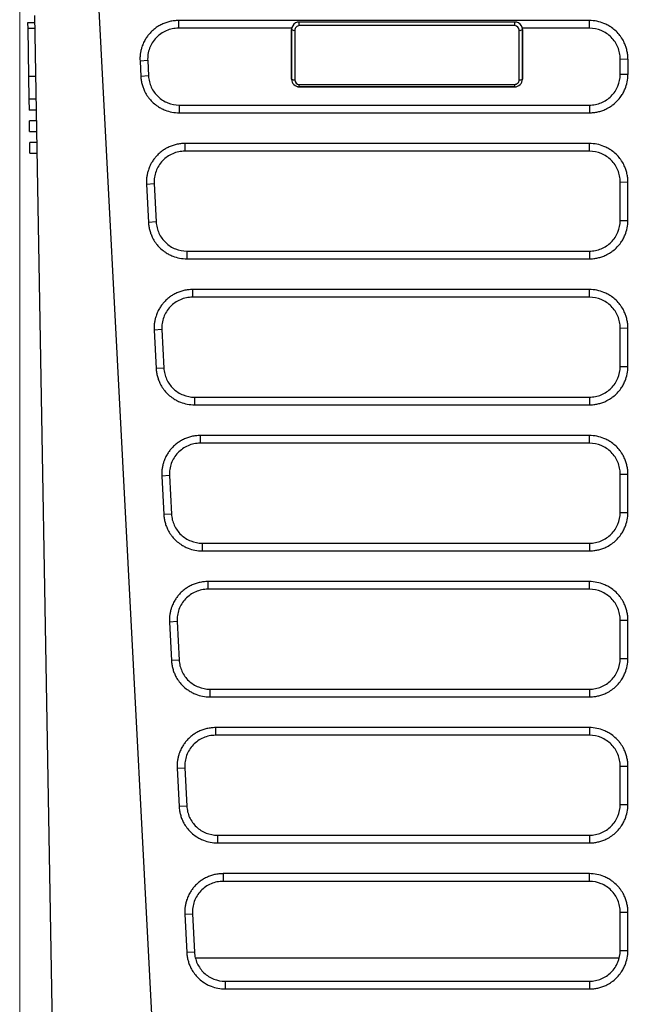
# Model space of a CAD drawing. Header units: millimetres. Extents: x -508 to 796, y -404 to 760.
# Tile 13 of 116: x 165 to 205, y -321 to -257. Entities that reach past the tile are written whole.
import ezdxf

# ---------------------------------------------------------------- set-up
doc = ezdxf.new("R2010")
doc.units = ezdxf.units.MM
doc.styles.add('SLDTEXTSTYLE0', font='TXT', dxfattribs={"width": 0.75})
doc.dimstyles.new('SLDDIMSTYLE0', dxfattribs={"dimtxt": 3.5, "dimasz": 3.302, "dimexe": 0, "dimexo": 0.0625, "dimgap": 0.875, "dimtad": 1, "dimrnd": 1e-09, "dimzin": 12, "dimdsep": 46, "dimtxsty": 'SLDTEXTSTYLE0', "dimsah": 1, "dimcen": 0.09, "dimadec": 0, "dimazin": 3, "dimtfac": 1, "dimtofl": 0, "dimtmove": 0, "dimatfit": 3, "dimfxl": 1, "dimfrac": 2, "dimtolj": 1, "dimtzin": 12, "dimarcsym": 0})

# ---------------------------------------------------------------- blocks, each defined once
blk = doc.blocks.new('_D_2')
at = {"color": 8, "linetype": 'Continuous', "lineweight": 0}
for p, q in [((164.791, -200.444), (164.791, -376.835)), ((295.857, -200.444), (295.857, -376.835)), ((164.791, -375.835), (295.857, -375.835))]:
    blk.add_line(p, q, dxfattribs=at)
at = {"color": 8, "linetype": 'Continuous', "lineweight": 18}
for points in [[(164.791, -375.835), (168.093, -376.343), (168.093, -375.327)], [(295.857, -375.835), (292.555, -375.327), (292.555, -376.343)]]:
    blk.add_solid(points, dxfattribs=at)
at = {"color": 8, "linetype": 'Continuous', "lineweight": 18, "insert": (228.883, -371.324), "char_height": 3.5, "attachment_point": 1, "style": 'SLDTEXTSTYLE0'}
blk.add_mtext('131.07', dxfattribs=at)

msp = doc.modelspace()

# ---------------------------------------------------------------- linework, layer by layer
at = {"color": 7, "linetype": 'Continuous', "lineweight": 25}
for p, q in [((169.521, -248.12), (174.378, -340.787)), ((165.779, -256.807), (165.305, -256.807)), ((165.305, -256.807), (165.312, -257.171)), ((167.245, -340.787), (165.771, -256.346)), ((201.824, -256.664), (175.107, -256.664)), ((175.107, -256.664), (175.107, -257.164)), ((182.966, -256.997), (182.966, -256.759)), ((196.966, -256.759), (182.966, -256.759)), ((196.966, -256.997), (196.966, -256.759)), ((201.824, -257.164), (201.824, -256.664)), ((165.786, -257.171), (165.312, -257.171)), ((165.312, -257.171), (165.366, -260.287)), ((182.474, -257.164), (175.107, -257.164)), ((182.466, -257.164), (182.466, -257.252)), ((182.466, -260.475), (182.466, -257.252)), ((182.466, -257.252), (182.466, -260.479)), ((182.666, -257.297), (182.666, -260.519)), ((196.966, -256.997), (182.966, -256.997)), ((197.266, -260.519), (197.266, -257.297)), ((201.824, -257.164), (197.458, -257.164)), ((197.466, -257.252), (197.466, -257.164)), ((197.466, -257.252), (197.466, -260.475)), ((197.466, -260.479), (197.466, -257.252)), ((173.11, -259.269), (172.611, -259.304)), ((172.611, -259.304), (172.663, -260.303)), ((173.11, -259.269), (173.162, -260.268)), ((203.824, -259.164), (204.324, -259.173)), ((203.824, -260.164), (203.824, -259.164)), ((204.324, -259.173), (204.324, -260.172)), ((165.366, -260.287), (165.84, -260.287)), ((165.366, -260.287), (165.392, -261.789)), ((173.162, -260.268), (172.663, -260.303)), ((182.466, -260.479), (182.466, -260.475)), ((197.466, -260.475), (197.466, -260.479)), ((204.324, -260.172), (203.824, -260.164)), ((182.966, -260.82), (196.966, -260.82)), ((182.966, -260.975), (182.966, -260.82)), ((196.966, -260.975), (182.966, -260.975)), ((182.966, -260.975), (182.966, -260.979)), ((182.966, -260.979), (196.966, -260.979)), ((196.966, -260.975), (196.966, -260.82)), ((196.966, -260.979), (196.966, -260.975)), ((165.866, -261.789), (165.392, -261.789)), ((165.392, -261.789), (165.405, -262.489)), ((165.879, -262.489), (165.405, -262.489)), ((175.159, -262.164), (175.159, -262.663)), ((175.159, -262.164), (201.824, -262.164)), ((201.824, -262.164), (201.824, -262.663)), ((165.429, -263.889), (165.417, -263.189)), ((165.891, -263.189), (165.417, -263.189)), ((165.891, -263.189), (165.417, -263.189)), ((175.159, -262.663), (201.824, -262.663)), ((165.429, -263.889), (165.903, -263.889)), ((165.915, -264.589), (165.441, -264.589)), ((165.453, -265.289), (165.441, -264.589)), ((165.915, -264.589), (165.441, -264.589)), ((201.824, -264.663), (175.526, -264.663)), ((175.526, -264.663), (175.526, -265.163)), ((201.824, -265.163), (201.824, -264.663)), ((165.453, -265.289), (165.927, -265.289)), ((201.824, -265.163), (175.526, -265.163)), ((173.03, -267.303), (173.529, -267.268)), ((173.03, -267.303), (173.161, -269.802)), ((173.529, -267.268), (173.66, -269.767)), ((203.824, -267.163), (204.324, -267.172)), ((203.824, -269.662), (203.824, -267.163)), ((204.324, -269.671), (204.324, -267.172)), ((173.66, -269.767), (173.161, -269.802)), ((203.824, -269.662), (204.324, -269.671)), ((175.657, -271.662), (175.657, -272.162)), ((175.657, -271.662), (201.824, -271.662)), ((175.657, -272.162), (201.824, -272.162)), ((201.824, -271.662), (201.824, -272.162)), ((201.824, -274.162), (176.024, -274.162)), ((176.024, -274.162), (176.024, -274.662)), ((201.824, -274.662), (176.024, -274.662)), ((201.824, -274.662), (201.824, -274.162)), ((203.824, -276.662), (204.324, -276.67)), ((203.824, -279.161), (203.824, -276.662)), ((204.324, -279.169), (204.324, -276.67)), ((174.027, -276.766), (173.528, -276.801)), ((173.528, -276.801), (173.659, -279.3)), ((174.027, -276.766), (174.158, -279.265)), ((203.824, -279.161), (204.324, -279.169)), ((174.158, -279.265), (173.659, -279.3)), ((176.155, -281.161), (176.155, -281.661)), ((176.155, -281.161), (201.824, -281.161)), ((201.824, -281.161), (201.824, -281.661)), ((176.155, -281.661), (201.824, -281.661)), ((201.824, -283.66), (176.522, -283.66)), ((176.522, -283.66), (176.522, -284.16)), ((201.824, -284.16), (201.824, -283.66)), ((201.824, -284.16), (176.522, -284.16)), ((174.525, -286.265), (174.026, -286.3)), ((174.525, -286.265), (174.656, -288.764)), ((203.824, -286.16), (204.324, -286.169)), ((203.824, -288.659), (203.824, -286.16)), ((204.324, -288.668), (204.324, -286.169)), ((174.026, -286.3), (174.157, -288.799)), ((174.656, -288.764), (174.157, -288.799)), ((203.824, -288.659), (204.324, -288.668)), ((176.653, -290.659), (176.653, -291.159)), ((176.653, -290.659), (201.824, -290.659)), ((201.824, -290.659), (201.824, -291.159)), ((176.653, -291.159), (201.824, -291.159)), ((201.824, -293.159), (177.02, -293.159)), ((177.02, -293.159), (177.02, -293.659)), ((201.824, -293.659), (201.824, -293.159)), ((201.824, -293.659), (177.02, -293.659)), ((175.023, -295.763), (174.524, -295.798)), ((174.524, -295.798), (174.655, -298.297)), ((175.023, -295.763), (175.154, -298.262)), ((203.824, -295.659), (204.324, -295.667)), ((203.824, -298.158), (203.824, -295.659)), ((204.324, -298.167), (204.324, -295.667)), ((175.154, -298.262), (174.655, -298.297)), ((203.824, -298.158), (204.324, -298.167)), ((177.151, -300.158), (177.151, -300.658)), ((177.151, -300.158), (201.824, -300.158)), ((201.824, -300.158), (201.824, -300.658)), ((177.151, -300.658), (201.824, -300.658)), ((201.824, -302.657), (177.518, -302.657)), ((177.518, -302.657), (177.518, -303.157)), ((201.824, -302.657), (201.824, -303.157)), ((201.824, -303.157), (177.518, -303.157)), ((175.022, -305.297), (175.52, -305.262)), ((175.022, -305.297), (175.153, -307.796)), ((175.52, -305.262), (175.651, -307.761)), ((203.824, -305.157), (204.324, -305.166)), ((203.824, -307.656), (203.824, -305.157)), ((175.651, -307.761), (175.153, -307.796)), ((203.824, -307.656), (204.324, -307.665)), ((177.649, -309.656), (177.649, -310.156)), ((177.649, -309.656), (201.824, -309.656)), ((201.824, -309.656), (201.824, -310.156)), ((177.649, -310.156), (201.824, -310.156)), ((201.824, -312.156), (178.016, -312.156)), ((178.016, -312.156), (178.016, -312.656)), ((201.824, -312.656), (201.824, -312.156)), ((201.824, -312.656), (178.016, -312.656)), ((175.519, -314.795), (176.018, -314.761)), ((175.519, -314.795), (175.65, -317.294)), ((176.018, -314.761), (176.149, -317.26)), ((203.824, -314.656), (204.324, -314.665)), ((203.824, -317.155), (203.824, -314.656)), ((176.149, -317.26), (175.65, -317.294)), ((176.206, -317.637), (203.765, -317.637)), ((203.824, -317.155), (204.324, -317.164)), ((178.147, -319.155), (178.147, -319.655)), ((178.147, -319.155), (201.824, -319.155)), ((201.824, -319.155), (201.824, -319.655)), ((178.147, -319.655), (201.824, -319.655))]:
    msp.add_line(p, q, dxfattribs=at)
at = {"color": 7, "linetype": 'Continuous', "lineweight": 25, "flags": 128}
for points in [[(204.324, -307.665), (204.324, -306.951), (204.324, -306.237), (204.324, -305.166)], [(204.324, -317.164), (204.324, -316.45), (204.324, -315.735), (204.324, -314.665)]]:
    msp.add_lwpolyline(points, dxfattribs=at)
at = {"color": 7, "linetype": 'Continuous', "lineweight": 25}
for centre, start, end in [((182.619, -257.039), 234.45126, 280.4392), ((197.314, -257.039), 259.56083, 305.54876), ((182.619, -260.262), 234.45126, 280.4392), ((197.314, -260.262), 259.56083, 305.54876)]:
    msp.add_arc(centre, 0.262, start, end, dxfattribs=at)
for centre, major_axis, ratio, start_param, end_param in [((182.966, -257.252), (0, 0.5), 0.999555, 0.51597, 1.570797), ((196.966, -257.252), (0, 0.5), 0.999555, 4.71239, 5.767216), ((182.966, -257.297), (0, 0.3), 0.999254, 0, 1.570797), ((196.966, -257.297), (0, 0.3), 0.999254, 4.71239, 6.283186), ((182.966, -260.475), (0, 0.5), 0.999555, 1.570797, 3.141593), ((182.966, -260.479), (0, 0.5), 0.999938, 1.570797, 3.141593), ((182.966, -260.519), (0, 0.3), 0.999254, 1.570797, 3.141593), ((196.966, -260.475), (0, 0.5), 0.999555, 3.141593, 4.71239), ((196.966, -260.479), (0, 0.5), 0.999938, 3.141593, 4.71239), ((196.966, -260.519), (0, 0.3), 0.999254, 3.141593, 4.71239)]:
    msp.add_ellipse(centre, major_axis=major_axis, ratio=ratio, start_param=start_param, end_param=end_param, dxfattribs=at)
for points, knots in [([(175.107, -256.664), (175.013, -256.664), (174.825, -256.675), (174.548, -256.723), (174.279, -256.801), (174.02, -256.908), (173.781, -257.041), (173.543, -257.208), (173.355, -257.378), (173.186, -257.563), (173.051, -257.739), (172.934, -257.927), (172.824, -258.142), (172.736, -258.361), (172.667, -258.61), (172.626, -258.838), (172.606, -259.071), (172.607, -259.226), (172.611, -259.304)], [2, 2, 2, 2, 2.396282, 2.789732, 3.181606, 3.573072, 3.965104, 4.329002, 4.796008, 5.029859, 5.379942, 5.729368, 5.962033, 6.39477, 6.719343, 7.044657, 7.371423, 7.698701, 7.698701, 7.698701, 7.698701]), ([(204.324, -259.173), (204.324, -259.08), (204.314, -258.896), (204.269, -258.624), (204.195, -258.362), (204.083, -258.082), (203.95, -257.842), (203.771, -257.59), (203.56, -257.355), (203.292, -257.134), (203.026, -256.967), (202.711, -256.817), (202.31, -256.696), (201.987, -256.664), (201.824, -256.664)], [2, 2, 2, 2, 2.39035, 2.775768, 3.156838, 3.535806, 4.041584, 4.306055, 4.836289, 5.366215, 5.761921, 6.156179, 6.828091, 7.514684, 7.514684, 7.514684, 7.514684]), ([(175.107, -257.164), (174.971, -257.164), (174.836, -257.178), (174.573, -257.232), (174.442, -257.273), (174.193, -257.38), (174.075, -257.446), (173.853, -257.6), (173.749, -257.69), (173.471, -257.983), (173.325, -258.218), (173.185, -258.597), (173.15, -258.73), (173.109, -258.998), (173.103, -259.133), (173.11, -259.269)], [0, 0, 0, 0, 0.125, 0.125, 0.25, 0.25, 0.375, 0.375, 0.5, 0.5, 0.75, 0.75, 0.875, 0.875, 1, 1, 1, 1]), ([(203.824, -259.164), (203.824, -259.032), (203.811, -258.902), (203.76, -258.647), (203.722, -258.52), (203.622, -258.278), (203.56, -258.163), (203.415, -257.946), (203.331, -257.843), (203.054, -257.566), (202.832, -257.417), (202.351, -257.217), (202.088, -257.164), (201.824, -257.164)], [0, 0, 0, 0, 0.125, 0.125, 0.25, 0.25, 0.375, 0.375, 0.5, 0.5, 0.75, 0.75, 1, 1, 1, 1]), ([(172.663, -260.303), (172.668, -260.392), (172.687, -260.567), (172.742, -260.824), (172.824, -261.072), (172.942, -261.335), (173.077, -261.56), (173.258, -261.797), (173.468, -262.019), (173.732, -262.226), (173.993, -262.381), (174.299, -262.521), (174.688, -262.634), (175.001, -262.663), (175.159, -262.663)], [2, 2, 2, 2, 2.37634, 2.747198, 3.114449, 3.480011, 3.968, 4.225839, 4.742613, 5.259017, 5.644694, 6.028996, 6.685662, 7.355519, 7.355519, 7.355519, 7.355519]), ([(173.162, -260.268), (173.169, -260.396), (173.188, -260.52), (173.248, -260.765), (173.29, -260.886), (173.396, -261.116), (173.46, -261.225), (173.606, -261.43), (173.691, -261.527), (173.874, -261.701), (173.973, -261.778), (174.186, -261.915), (174.3, -261.974), (174.651, -262.114), (174.904, -262.164), (175.159, -262.164)], [0, 0, 0, 0, 0.125, 0.125, 0.25, 0.25, 0.375, 0.375, 0.5, 0.5, 0.625, 0.625, 0.75, 0.75, 1, 1, 1, 1]), ([(201.824, -262.164), (201.956, -262.164), (202.086, -262.151), (202.341, -262.1), (202.468, -262.061), (202.711, -261.961), (202.825, -261.9), (203.043, -261.755), (203.146, -261.67), (203.422, -261.394), (203.571, -261.171), (203.771, -260.69), (203.824, -260.428), (203.824, -260.164)], [0, 0, 0, 0, 0.125, 0.125, 0.25, 0.25, 0.375, 0.375, 0.5, 0.5, 0.75, 0.75, 1, 1, 1, 1]), ([(201.824, -262.663), (201.917, -262.663), (202.1, -262.653), (202.37, -262.608), (202.631, -262.535), (202.91, -262.424), (203.148, -262.291), (203.401, -262.113), (203.637, -261.902), (203.858, -261.633), (204.024, -261.366), (204.173, -261.053), (204.293, -260.654), (204.324, -260.334), (204.324, -260.172)], [2, 2, 2, 2, 2.39214, 2.778016, 3.159764, 3.539565, 4.046566, 4.313597, 4.848938, 5.383968, 5.783496, 6.181501, 6.852882, 7.53818, 7.53818, 7.53818, 7.53818]), ([(175.526, -264.663), (175.432, -264.663), (175.244, -264.674), (174.967, -264.721), (174.698, -264.799), (174.439, -264.907), (174.2, -265.039), (173.962, -265.207), (173.774, -265.377), (173.605, -265.562), (173.47, -265.738), (173.353, -265.926), (173.243, -266.141), (173.156, -266.36), (173.087, -266.608), (173.045, -266.837), (173.025, -267.069), (173.026, -267.225), (173.03, -267.303)], [2, 2, 2, 2, 2.396282, 2.789732, 3.181605, 3.573069, 3.965101, 4.328999, 4.796004, 5.029856, 5.379937, 5.729363, 5.962026, 6.394761, 6.719333, 7.044647, 7.371412, 7.69869, 7.69869, 7.69869, 7.69869]), ([(204.324, -267.172), (204.324, -267.079), (204.314, -266.895), (204.269, -266.623), (204.195, -266.36), (204.083, -266.081), (203.95, -265.841), (203.771, -265.589), (203.56, -265.353), (203.292, -265.132), (203.026, -264.966), (202.711, -264.816), (202.31, -264.695), (201.987, -264.663), (201.824, -264.663)], [2, 2, 2, 2, 2.390349, 2.775768, 3.156837, 3.535805, 4.041584, 4.306056, 4.836292, 5.366218, 5.761923, 6.15618, 6.828092, 7.514685, 7.514685, 7.514685, 7.514685]), ([(175.526, -265.163), (175.39, -265.163), (175.256, -265.177), (174.992, -265.231), (174.861, -265.272), (174.612, -265.379), (174.495, -265.444), (174.273, -265.599), (174.169, -265.688), (173.891, -265.981), (173.744, -266.217), (173.604, -266.596), (173.569, -266.729), (173.529, -266.996), (173.522, -267.132), (173.529, -267.268)], [0, 0, 0, 0, 0.125, 0.125, 0.25, 0.25, 0.375, 0.375, 0.5, 0.5, 0.75, 0.75, 0.875, 0.875, 1, 1, 1, 1]), ([(203.824, -267.163), (203.824, -267.031), (203.811, -266.901), (203.76, -266.646), (203.722, -266.519), (203.622, -266.277), (203.56, -266.162), (203.415, -265.945), (203.331, -265.842), (203.054, -265.565), (202.832, -265.416), (202.351, -265.216), (202.088, -265.163), (201.824, -265.163)], [0, 0, 0, 0, 0.125, 0.125, 0.25, 0.25, 0.375, 0.375, 0.5, 0.5, 0.75, 0.75, 1, 1, 1, 1]), ([(173.161, -269.802), (173.166, -269.89), (173.185, -270.066), (173.24, -270.323), (173.321, -270.57), (173.439, -270.833), (173.575, -271.058), (173.755, -271.296), (173.966, -271.517), (174.23, -271.724), (174.491, -271.88), (174.797, -272.02), (175.186, -272.132), (175.499, -272.162), (175.657, -272.162)], [2, 2, 2, 2, 2.376342, 2.747202, 3.114455, 3.48002, 3.968014, 4.225856, 4.742637, 5.259046, 5.644725, 6.029028, 6.685696, 7.355558, 7.355558, 7.355558, 7.355558]), ([(173.66, -269.767), (173.667, -269.894), (173.685, -270.019), (173.746, -270.263), (173.788, -270.384), (173.894, -270.614), (173.957, -270.723), (174.104, -270.928), (174.189, -271.025), (174.372, -271.199), (174.471, -271.277), (174.684, -271.414), (174.798, -271.472), (175.149, -271.613), (175.402, -271.662), (175.657, -271.662)], [0, 0, 0, 0, 0.125, 0.125, 0.25, 0.25, 0.375, 0.375, 0.5, 0.5, 0.625, 0.625, 0.75, 0.75, 1, 1, 1, 1]), ([(201.824, -271.662), (201.956, -271.662), (202.086, -271.649), (202.341, -271.598), (202.468, -271.56), (202.711, -271.46), (202.825, -271.398), (203.043, -271.253), (203.146, -271.169), (203.422, -270.892), (203.571, -270.669), (203.771, -270.189), (203.824, -269.926), (203.824, -269.662)], [0, 0, 0, 0, 0.125, 0.125, 0.25, 0.25, 0.375, 0.375, 0.5, 0.5, 0.75, 0.75, 1, 1, 1, 1]), ([(201.824, -272.162), (201.917, -272.162), (202.1, -272.152), (202.37, -272.107), (202.631, -272.034), (202.91, -271.922), (203.148, -271.79), (203.401, -271.611), (203.637, -271.4), (203.858, -271.132), (204.024, -270.865), (204.173, -270.551), (204.293, -270.153), (204.324, -269.832), (204.324, -269.671)], [2, 2, 2, 2, 2.392135, 2.778008, 3.159753, 3.539551, 4.046547, 4.313576, 4.848909, 5.383932, 5.783455, 6.181456, 6.852832, 7.538123, 7.538123, 7.538123, 7.538123]), ([(176.024, -274.162), (175.93, -274.162), (175.742, -274.172), (175.465, -274.22), (175.196, -274.298), (174.937, -274.406), (174.698, -274.538), (174.46, -274.706), (174.272, -274.875), (174.103, -275.06), (173.968, -275.236), (173.851, -275.425), (173.741, -275.64), (173.654, -275.859), (173.585, -276.107), (173.543, -276.336), (173.523, -276.568), (173.524, -276.724), (173.528, -276.801)], [2, 2, 2, 2, 2.396282, 2.789732, 3.181605, 3.57307, 3.965103, 4.329002, 4.796008, 5.029859, 5.379941, 5.729368, 5.962032, 6.394769, 6.719342, 7.044655, 7.371421, 7.698699, 7.698699, 7.698699, 7.698699]), ([(176.024, -274.662), (175.888, -274.662), (175.754, -274.675), (175.49, -274.73), (175.359, -274.771), (175.11, -274.878), (174.993, -274.943), (174.771, -275.097), (174.666, -275.187), (174.388, -275.48), (174.242, -275.715), (174.102, -276.094), (174.067, -276.227), (174.027, -276.495), (174.02, -276.63), (174.027, -276.766)], [0, 0, 0, 0, 0.125, 0.125, 0.25, 0.25, 0.375, 0.375, 0.5, 0.5, 0.75, 0.75, 0.875, 0.875, 1, 1, 1, 1]), ([(204.324, -276.67), (204.324, -276.578), (204.314, -276.393), (204.269, -276.121), (204.195, -275.859), (204.083, -275.579), (203.95, -275.34), (203.771, -275.087), (203.56, -274.852), (203.292, -274.631), (203.026, -274.465), (202.711, -274.315), (202.31, -274.194), (201.987, -274.162), (201.824, -274.162)], [2, 2, 2, 2, 2.390349, 2.775768, 3.156838, 3.535807, 4.041586, 4.306058, 4.836292, 5.366218, 5.761923, 6.15618, 6.828092, 7.514685, 7.514685, 7.514685, 7.514685]), ([(203.824, -276.662), (203.824, -276.53), (203.811, -276.4), (203.76, -276.144), (203.722, -276.017), (203.622, -275.775), (203.56, -275.661), (203.415, -275.443), (203.331, -275.34), (203.054, -275.064), (202.832, -274.914), (202.351, -274.715), (202.088, -274.662), (201.824, -274.662)], [0, 0, 0, 0, 0.125, 0.125, 0.25, 0.25, 0.375, 0.375, 0.5, 0.5, 0.75, 0.75, 1, 1, 1, 1]), ([(201.824, -281.161), (201.956, -281.161), (202.086, -281.148), (202.341, -281.097), (202.468, -281.059), (202.711, -280.958), (202.825, -280.897), (203.043, -280.752), (203.146, -280.667), (203.422, -280.391), (203.571, -280.168), (203.771, -279.687), (203.824, -279.425), (203.824, -279.161)], [0, 0, 0, 0, 0.125, 0.125, 0.25, 0.25, 0.375, 0.375, 0.5, 0.5, 0.75, 0.75, 1, 1, 1, 1]), ([(201.824, -281.661), (201.917, -281.661), (202.1, -281.65), (202.37, -281.605), (202.631, -281.532), (202.91, -281.421), (203.148, -281.288), (203.401, -281.11), (203.637, -280.899), (203.858, -280.631), (204.024, -280.363), (204.173, -280.05), (204.293, -279.651), (204.324, -279.331), (204.324, -279.169)], [2, 2, 2, 2, 2.392134, 2.778006, 3.15975, 3.539548, 4.046543, 4.31357, 4.848901, 5.383922, 5.783444, 6.181445, 6.852819, 7.538109, 7.538109, 7.538109, 7.538109]), ([(173.659, -279.3), (173.664, -279.389), (173.682, -279.564), (173.738, -279.821), (173.819, -280.069), (173.937, -280.332), (174.073, -280.557), (174.253, -280.794), (174.463, -281.016), (174.727, -281.223), (174.988, -281.378), (175.295, -281.518), (175.684, -281.631), (175.997, -281.661), (176.155, -281.661)], [2, 2, 2, 2, 2.376341, 2.7472, 3.114452, 3.480016, 3.968008, 4.225849, 4.742627, 5.259036, 5.644716, 6.029018, 6.685686, 7.355545, 7.355545, 7.355545, 7.355545]), ([(174.158, -279.265), (174.165, -279.393), (174.183, -279.518), (174.244, -279.762), (174.286, -279.883), (174.392, -280.113), (174.455, -280.222), (174.602, -280.427), (174.686, -280.524), (174.87, -280.698), (174.969, -280.776), (175.182, -280.912), (175.296, -280.971), (175.647, -281.111), (175.9, -281.161), (176.155, -281.161)], [0, 0, 0, 0, 0.125, 0.125, 0.25, 0.25, 0.375, 0.375, 0.5, 0.5, 0.625, 0.625, 0.75, 0.75, 1, 1, 1, 1]), ([(176.522, -283.66), (176.428, -283.66), (176.24, -283.671), (175.963, -283.719), (175.694, -283.797), (175.435, -283.904), (175.196, -284.037), (174.958, -284.204), (174.769, -284.374), (174.601, -284.559), (174.466, -284.735), (174.349, -284.923), (174.239, -285.138), (174.151, -285.357), (174.082, -285.606), (174.041, -285.834), (174.021, -286.066), (174.022, -286.222), (174.026, -286.3)], [2, 2, 2, 2, 2.396282, 2.789732, 3.181604, 3.57307, 3.965102, 4.329001, 4.796009, 5.029861, 5.379944, 5.729371, 5.962036, 6.394772, 6.719344, 7.044658, 7.371424, 7.698701, 7.698701, 7.698701, 7.698701]), ([(204.324, -286.169), (204.324, -286.076), (204.314, -285.892), (204.269, -285.62), (204.195, -285.357), (204.083, -285.078), (203.95, -284.838), (203.771, -284.586), (203.56, -284.35), (203.292, -284.13), (203.026, -283.963), (202.711, -283.813), (202.31, -283.692), (201.987, -283.66), (201.824, -283.66)], [2, 2, 2, 2, 2.390349, 2.775768, 3.156838, 3.535806, 4.041585, 4.306057, 4.836292, 5.366217, 5.761922, 6.156179, 6.828091, 7.514684, 7.514684, 7.514684, 7.514684]), ([(176.522, -284.16), (176.386, -284.16), (176.251, -284.174), (175.988, -284.228), (175.857, -284.269), (175.608, -284.376), (175.49, -284.441), (175.268, -284.596), (175.164, -284.686), (174.886, -284.978), (174.74, -285.214), (174.599, -285.593), (174.565, -285.726), (174.524, -285.994), (174.518, -286.129), (174.525, -286.265)], [0, 0, 0, 0, 0.125, 0.125, 0.25, 0.25, 0.375, 0.375, 0.5, 0.5, 0.75, 0.75, 0.875, 0.875, 1, 1, 1, 1]), ([(203.824, -286.16), (203.824, -286.028), (203.811, -285.898), (203.76, -285.643), (203.722, -285.516), (203.622, -285.274), (203.56, -285.159), (203.415, -284.942), (203.331, -284.839), (203.054, -284.562), (202.832, -284.413), (202.351, -284.213), (202.088, -284.16), (201.824, -284.16)], [0, 0, 0, 0, 0.125, 0.125, 0.25, 0.25, 0.375, 0.375, 0.5, 0.5, 0.75, 0.75, 1, 1, 1, 1]), ([(174.157, -288.799), (174.162, -288.887), (174.18, -289.063), (174.236, -289.32), (174.317, -289.568), (174.435, -289.831), (174.571, -290.055), (174.751, -290.293), (174.961, -290.514), (175.225, -290.721), (175.486, -290.877), (175.793, -291.017), (176.182, -291.13), (176.495, -291.159), (176.653, -291.159)], [2, 2, 2, 2, 2.376341, 2.747201, 3.114454, 3.480019, 3.968013, 4.225853, 4.742632, 5.25904, 5.64472, 6.029022, 6.68569, 7.355552, 7.355552, 7.355552, 7.355552]), ([(174.656, -288.764), (174.662, -288.891), (174.681, -289.016), (174.741, -289.26), (174.784, -289.381), (174.89, -289.612), (174.953, -289.72), (175.1, -289.925), (175.184, -290.023), (175.367, -290.196), (175.466, -290.274), (175.679, -290.411), (175.794, -290.47), (176.144, -290.61), (176.398, -290.659), (176.653, -290.659)], [0, 0, 0, 0, 0.125, 0.125, 0.25, 0.25, 0.375, 0.375, 0.5, 0.5, 0.625, 0.625, 0.75, 0.75, 1, 1, 1, 1]), ([(201.824, -290.659), (201.956, -290.659), (202.086, -290.646), (202.341, -290.596), (202.468, -290.557), (202.711, -290.457), (202.825, -290.395), (203.043, -290.25), (203.146, -290.166), (203.422, -289.89), (203.571, -289.667), (203.771, -289.186), (203.824, -288.923), (203.824, -288.659)], [0, 0, 0, 0, 0.125, 0.125, 0.25, 0.25, 0.375, 0.375, 0.5, 0.5, 0.75, 0.75, 1, 1, 1, 1]), ([(201.824, -291.159), (201.917, -291.159), (202.1, -291.149), (202.37, -291.104), (202.631, -291.031), (202.91, -290.919), (203.148, -290.787), (203.401, -290.608), (203.637, -290.398), (203.858, -290.129), (204.024, -289.862), (204.173, -289.548), (204.293, -289.15), (204.324, -288.83), (204.324, -288.668)], [2, 2, 2, 2, 2.392133, 2.778003, 3.159747, 3.539544, 4.046537, 4.313562, 4.848891, 5.383908, 5.783428, 6.181427, 6.852799, 7.538086, 7.538086, 7.538086, 7.538086]), ([(177.02, -293.159), (176.926, -293.159), (176.738, -293.17), (176.461, -293.217), (176.191, -293.295), (175.933, -293.403), (175.694, -293.535), (175.456, -293.703), (175.267, -293.872), (175.099, -294.057), (174.964, -294.233), (174.846, -294.422), (174.736, -294.637), (174.649, -294.856), (174.58, -295.104), (174.539, -295.333), (174.519, -295.565), (174.52, -295.721), (174.524, -295.798)], [2, 2, 2, 2, 2.396282, 2.789732, 3.181604, 3.573068, 3.965101, 4.329001, 4.796009, 5.029862, 5.379946, 5.729374, 5.962039, 6.394775, 6.719347, 7.04466, 7.371426, 7.698704, 7.698704, 7.698704, 7.698704]), ([(204.324, -295.667), (204.324, -295.575), (204.314, -295.39), (204.269, -295.119), (204.195, -294.856), (204.083, -294.576), (203.95, -294.337), (203.771, -294.084), (203.56, -293.849), (203.292, -293.628), (203.026, -293.462), (202.711, -293.312), (202.31, -293.191), (201.987, -293.159), (201.824, -293.159)], [2, 2, 2, 2, 2.390349, 2.775768, 3.156838, 3.535806, 4.041585, 4.306057, 4.836291, 5.366217, 5.761922, 6.156179, 6.828091, 7.514684, 7.514684, 7.514684, 7.514684]), ([(177.02, -293.659), (176.883, -293.659), (176.749, -293.673), (176.485, -293.727), (176.354, -293.768), (176.106, -293.875), (175.988, -293.94), (175.766, -294.095), (175.662, -294.184), (175.384, -294.477), (175.237, -294.713), (175.097, -295.091), (175.063, -295.224), (175.022, -295.492), (175.015, -295.627), (175.023, -295.763)], [0, 0, 0, 0, 0.125, 0.125, 0.25, 0.25, 0.375, 0.375, 0.5, 0.5, 0.75, 0.75, 0.875, 0.875, 1, 1, 1, 1]), ([(203.824, -295.659), (203.824, -295.527), (203.811, -295.397), (203.76, -295.141), (203.722, -295.015), (203.622, -294.772), (203.56, -294.658), (203.415, -294.44), (203.331, -294.337), (203.054, -294.061), (202.832, -293.912), (202.351, -293.712), (202.088, -293.659), (201.824, -293.659)], [0, 0, 0, 0, 0.125, 0.125, 0.25, 0.25, 0.375, 0.375, 0.5, 0.5, 0.75, 0.75, 1, 1, 1, 1]), ([(174.655, -298.297), (174.659, -298.386), (174.678, -298.561), (174.734, -298.819), (174.815, -299.066), (174.933, -299.329), (175.069, -299.554), (175.249, -299.791), (175.459, -300.013), (175.723, -300.22), (175.984, -300.375), (176.291, -300.515), (176.68, -300.628), (176.993, -300.658), (177.151, -300.658)], [2, 2, 2, 2, 2.37634, 2.747199, 3.114452, 3.480017, 3.968009, 4.22585, 4.742628, 5.259034, 5.644713, 6.029015, 6.685682, 7.355542, 7.355542, 7.355542, 7.355542]), ([(175.154, -298.262), (175.16, -298.39), (175.179, -298.515), (175.239, -298.759), (175.281, -298.88), (175.388, -299.11), (175.451, -299.219), (175.598, -299.424), (175.682, -299.521), (175.865, -299.695), (175.964, -299.773), (176.177, -299.909), (176.291, -299.968), (176.642, -300.108), (176.896, -300.158), (177.151, -300.158)], [0, 0, 0, 0, 0.125, 0.125, 0.25, 0.25, 0.375, 0.375, 0.5, 0.5, 0.625, 0.625, 0.75, 0.75, 1, 1, 1, 1]), ([(201.824, -300.158), (201.956, -300.158), (202.086, -300.145), (202.341, -300.094), (202.468, -300.056), (202.711, -299.955), (202.825, -299.894), (203.043, -299.749), (203.146, -299.665), (203.422, -299.388), (203.571, -299.165), (203.771, -298.684), (203.824, -298.422), (203.824, -298.158)], [0, 0, 0, 0, 0.125, 0.125, 0.25, 0.25, 0.375, 0.375, 0.5, 0.5, 0.75, 0.75, 1, 1, 1, 1]), ([(201.824, -300.658), (201.917, -300.658), (202.1, -300.648), (202.37, -300.603), (202.631, -300.529), (202.91, -300.418), (203.148, -300.286), (203.401, -300.107), (203.637, -299.896), (203.858, -299.628), (204.024, -299.36), (204.173, -299.047), (204.293, -298.648), (204.324, -298.328), (204.324, -298.167)], [2, 2, 2, 2, 2.392133, 2.778003, 3.159746, 3.539543, 4.046536, 4.313562, 4.84889, 5.383908, 5.783428, 6.181427, 6.852799, 7.538087, 7.538087, 7.538087, 7.538087]), ([(177.518, -302.657), (177.423, -302.657), (177.236, -302.668), (176.958, -302.716), (176.689, -302.794), (176.431, -302.901), (176.192, -303.034), (175.954, -303.201), (175.765, -303.371), (175.597, -303.556), (175.461, -303.732), (175.344, -303.92), (175.234, -304.135), (175.147, -304.354), (175.078, -304.603), (175.037, -304.831), (175.017, -305.064), (175.018, -305.219), (175.022, -305.297)], [2, 2, 2, 2, 2.396282, 2.789732, 3.181605, 3.57307, 3.965102, 4.329001, 4.796009, 5.029862, 5.379945, 5.729373, 5.962038, 6.394774, 6.719347, 7.04466, 7.371425, 7.698703, 7.698703, 7.698703, 7.698703]), ([(204.324, -305.166), (204.324, -305.073), (204.314, -304.889), (204.269, -304.617), (204.195, -304.355), (204.083, -304.075), (203.95, -303.835), (203.771, -303.583), (203.56, -303.348), (203.292, -303.127), (203.026, -302.96), (202.711, -302.81), (202.31, -302.689), (201.987, -302.657), (201.824, -302.657)], [2, 2, 2, 2, 2.390349, 2.775768, 3.156838, 3.535806, 4.041585, 4.306056, 4.836291, 5.366217, 5.761922, 6.156179, 6.828091, 7.514685, 7.514685, 7.514685, 7.514685]), ([(177.518, -303.157), (177.381, -303.157), (177.247, -303.171), (176.983, -303.225), (176.852, -303.266), (176.604, -303.373), (176.486, -303.439), (176.264, -303.593), (176.16, -303.683), (175.882, -303.976), (175.735, -304.211), (175.595, -304.59), (175.561, -304.723), (175.52, -304.991), (175.513, -305.126), (175.52, -305.262)], [0, 0, 0, 0, 0.125, 0.125, 0.25, 0.25, 0.375, 0.375, 0.5, 0.5, 0.75, 0.75, 0.875, 0.875, 1, 1, 1, 1]), ([(203.824, -305.157), (203.824, -305.025), (203.811, -304.895), (203.76, -304.64), (203.722, -304.513), (203.622, -304.271), (203.56, -304.156), (203.415, -303.939), (203.331, -303.836), (203.054, -303.559), (202.832, -303.41), (202.351, -303.21), (202.088, -303.157), (201.824, -303.157)], [0, 0, 0, 0, 0.125, 0.125, 0.25, 0.25, 0.375, 0.375, 0.5, 0.5, 0.75, 0.75, 1, 1, 1, 1]), ([(175.153, -307.796), (175.157, -307.884), (175.176, -308.06), (175.231, -308.317), (175.313, -308.565), (175.431, -308.828), (175.567, -309.053), (175.747, -309.29), (175.957, -309.511), (176.221, -309.718), (176.482, -309.874), (176.788, -310.014), (177.178, -310.127), (177.491, -310.156), (177.649, -310.156)], [2, 2, 2, 2, 2.376339, 2.747198, 3.11445, 3.480014, 3.968006, 4.225846, 4.742622, 5.259028, 5.644706, 6.029007, 6.685673, 7.355531, 7.355531, 7.355531, 7.355531]), ([(175.651, -307.761), (175.658, -307.888), (175.677, -308.013), (175.737, -308.258), (175.779, -308.378), (175.885, -308.609), (175.949, -308.718), (176.095, -308.923), (176.18, -309.02), (176.363, -309.194), (176.462, -309.271), (176.675, -309.408), (176.789, -309.467), (177.14, -309.607), (177.393, -309.656), (177.649, -309.656)], [0, 0, 0, 0, 0.125, 0.125, 0.25, 0.25, 0.375, 0.375, 0.5, 0.5, 0.625, 0.625, 0.75, 0.75, 1, 1, 1, 1]), ([(201.824, -309.656), (201.956, -309.656), (202.086, -309.643), (202.341, -309.593), (202.468, -309.554), (202.711, -309.454), (202.825, -309.393), (203.043, -309.248), (203.146, -309.163), (203.422, -308.887), (203.571, -308.664), (203.771, -308.183), (203.824, -307.92), (203.824, -307.656)], [0, 0, 0, 0, 0.125, 0.125, 0.25, 0.25, 0.375, 0.375, 0.5, 0.5, 0.75, 0.75, 1, 1, 1, 1]), ([(201.824, -310.156), (201.917, -310.156), (202.1, -310.146), (202.37, -310.101), (202.631, -310.028), (202.91, -309.917), (203.148, -309.784), (203.401, -309.606), (203.637, -309.395), (203.858, -309.126), (204.024, -308.859), (204.173, -308.545), (204.293, -308.147), (204.324, -307.827), (204.324, -307.665)], [2, 2, 2, 2, 2.392134, 2.778004, 3.159748, 3.539545, 4.046539, 4.313565, 4.848895, 5.383914, 5.783435, 6.181435, 6.852808, 7.538096, 7.538096, 7.538096, 7.538096]), ([(178.016, -312.156), (177.921, -312.156), (177.734, -312.167), (177.456, -312.214), (177.187, -312.292), (176.929, -312.4), (176.69, -312.532), (176.452, -312.7), (176.263, -312.87), (176.095, -313.054), (175.959, -313.23), (175.842, -313.419), (175.732, -313.634), (175.645, -313.853), (175.576, -314.101), (175.535, -314.33), (175.514, -314.562), (175.515, -314.718), (175.519, -314.795)], [2, 2, 2, 2, 2.396282, 2.789732, 3.181606, 3.573071, 3.965103, 4.329002, 4.796009, 5.029861, 5.379944, 5.729371, 5.962036, 6.394773, 6.719345, 7.044659, 7.371425, 7.698702, 7.698702, 7.698702, 7.698702]), ([(204.324, -314.665), (204.324, -314.572), (204.314, -314.387), (204.269, -314.116), (204.195, -313.853), (204.083, -313.573), (203.95, -313.334), (203.771, -313.082), (203.56, -312.846), (203.292, -312.625), (203.026, -312.459), (202.711, -312.309), (202.31, -312.188), (201.987, -312.156), (201.824, -312.156)], [2, 2, 2, 2, 2.390349, 2.775768, 3.156838, 3.535806, 4.041584, 4.306056, 4.836291, 5.366216, 5.761922, 6.156179, 6.828091, 7.514685, 7.514685, 7.514685, 7.514685]), ([(178.016, -312.656), (177.879, -312.656), (177.745, -312.67), (177.481, -312.724), (177.35, -312.765), (177.102, -312.872), (176.984, -312.937), (176.762, -313.092), (176.658, -313.181), (176.38, -313.474), (176.233, -313.71), (176.093, -314.088), (176.059, -314.221), (176.018, -314.489), (176.011, -314.624), (176.018, -314.761)], [0, 0, 0, 0, 0.125, 0.125, 0.25, 0.25, 0.375, 0.375, 0.5, 0.5, 0.75, 0.75, 0.875, 0.875, 1, 1, 1, 1]), ([(203.824, -314.656), (203.824, -314.524), (203.811, -314.394), (203.76, -314.139), (203.722, -314.012), (203.622, -313.77), (203.56, -313.655), (203.415, -313.437), (203.331, -313.334), (203.054, -313.058), (202.832, -312.909), (202.351, -312.709), (202.088, -312.656), (201.824, -312.656)], [0, 0, 0, 0, 0.125, 0.125, 0.25, 0.25, 0.375, 0.375, 0.5, 0.5, 0.75, 0.75, 1, 1, 1, 1]), ([(175.65, -317.294), (175.655, -317.383), (175.674, -317.558), (175.729, -317.816), (175.811, -318.063), (175.929, -318.326), (176.065, -318.551), (176.245, -318.788), (176.455, -319.01), (176.719, -319.217), (176.98, -319.373), (177.286, -319.513), (177.676, -319.625), (177.989, -319.655), (178.147, -319.655)], [2, 2, 2, 2, 2.376338, 2.747195, 3.114445, 3.480007, 3.967997, 4.225835, 4.74261, 5.259014, 5.644691, 6.028991, 6.685655, 7.355509, 7.355509, 7.355509, 7.355509]), ([(176.149, -317.26), (176.156, -317.387), (176.175, -317.512), (176.235, -317.756), (176.277, -317.877), (176.383, -318.107), (176.447, -318.216), (176.593, -318.421), (176.678, -318.518), (176.861, -318.692), (176.96, -318.77), (177.173, -318.906), (177.287, -318.965), (177.638, -319.105), (177.891, -319.155), (178.147, -319.155)], [0, 0, 0, 0, 0.125, 0.125, 0.25, 0.25, 0.375, 0.375, 0.5, 0.5, 0.625, 0.625, 0.75, 0.75, 1, 1, 1, 1]), ([(201.824, -319.155), (201.956, -319.155), (202.086, -319.142), (202.341, -319.091), (202.468, -319.053), (202.711, -318.952), (202.825, -318.891), (203.043, -318.746), (203.146, -318.662), (203.422, -318.385), (203.571, -318.162), (203.771, -317.681), (203.824, -317.419), (203.824, -317.155)], [0, 0, 0, 0, 0.125, 0.125, 0.25, 0.25, 0.375, 0.375, 0.5, 0.5, 0.75, 0.75, 1, 1, 1, 1]), ([(201.824, -319.655), (201.917, -319.655), (202.1, -319.645), (202.37, -319.6), (202.631, -319.526), (202.91, -319.415), (203.148, -319.283), (203.401, -319.104), (203.637, -318.893), (203.858, -318.625), (204.024, -318.357), (204.173, -318.044), (204.293, -317.645), (204.324, -317.325), (204.324, -317.164)], [2, 2, 2, 2, 2.392134, 2.778005, 3.159749, 3.539547, 4.046543, 4.313572, 4.848903, 5.383922, 5.78344, 6.181439, 6.852812, 7.538101, 7.538101, 7.538101, 7.538101])]:
    msp.add_open_spline(points, degree=3, knots=knots, dxfattribs=at)
for points in [[(182.966, -256.759), (182.877, -256.759), (182.789, -256.778), (182.719, -256.817)], [(197.213, -256.817), (197.144, -256.778), (197.055, -256.759), (196.966, -256.759)]]:
    msp.add_open_spline(points, degree=3, dxfattribs=at)

# ---------------------------------------------------------------- dimensions: what is measured, and where the dimension line sits
at = {"color": 8, "linetype": 'Continuous', "lineweight": 18}
dim = msp.add_linear_dim(base=(295.857, -375.835), p1=(164.791, -199.444), p2=(295.857, -199.444), dimstyle='SLDDIMSTYLE0', dxfattribs=at)
dim.commit()
dim.dimension.update_dxf_attribs({"geometry": '_D_2', "text_midpoint": (235.995, -375.835), "dimtype": 160})

doc.saveas('drawing.dxf')
